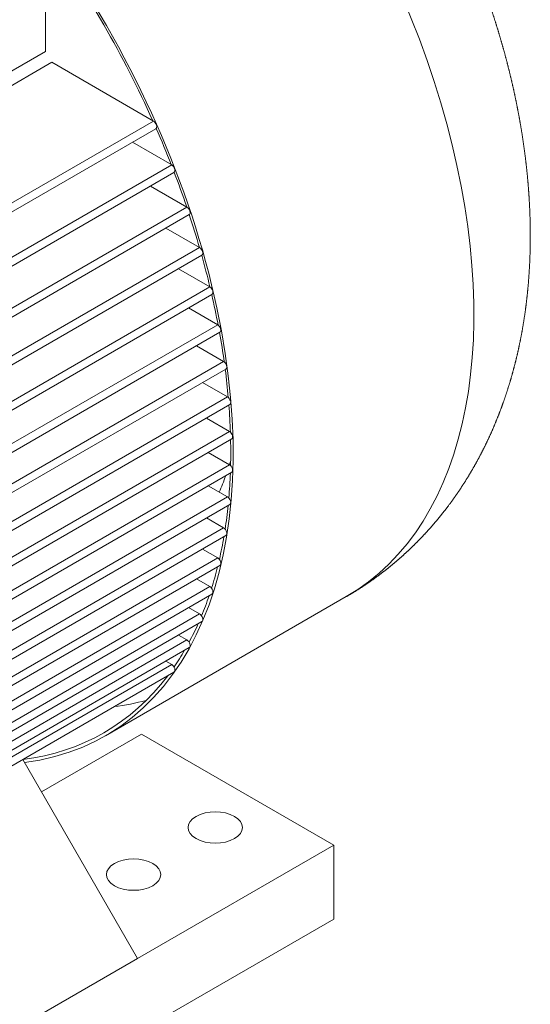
# Model space of a CAD drawing. Header units: millimetres. Extents: x -2784 to 2012, y -1738 to 1577.
# Tile 9 of 25: x -1942 to -1716, y -1385 to -951. Entities that reach past the tile are written whole.
import ezdxf

# ---------------------------------------------------------------- set-up
doc = ezdxf.new("R2010")
doc.units = ezdxf.units.MM
doc.layers.add('AM_VIS', color=7, linetype='Continuous', lineweight=20)

msp = doc.modelspace()

# ---------------------------------------------------------------- linework, layer by layer
at = {"layer": 'AM_VIS'}
for p, q in [((-1930.44, -964.66), (-1930.44, -912.78)), ((-1930.44, -964.66), (-2265.26, -1157.96)), ((-2021.44, -1023.61), (-1927.66, -969.47)), ((-1882.74, -995.41), (-1927.66, -969.47)), ((-1976.51, -1049.55), (-1882.74, -995.41)), ((-1975.65, -1053), (-1881.74, -998.77)), ((-1874.7, -1014.74), (-1892.05, -1004.73)), ((-2209.52, -1208.05), (-1874.7, -1014.74)), ((-2208.52, -1211.42), (-1873.7, -1018.11)), ((-1867.98, -1033.32), (-1884.02, -1024.06)), ((-2202.8, -1226.63), (-1867.98, -1033.32)), ((-2201.8, -1229.99), (-1866.98, -1036.69)), ((-1862.42, -1051.23), (-1877.3, -1042.64)), ((-2197.24, -1244.53), (-1862.42, -1051.23)), ((-2196.24, -1247.9), (-1861.42, -1054.59)), ((-1857.92, -1068.53), (-1871.74, -1060.55)), ((-2192.74, -1261.83), (-1857.92, -1068.53)), ((-2191.74, -1265.2), (-1856.92, -1071.89)), ((-1854.4, -1085.26), (-1867.23, -1077.85)), ((-2189.21, -1278.56), (-1854.4, -1085.26)), ((-2188.21, -1281.93), (-1853.4, -1088.62)), ((-1851.8, -1101.46), (-1863.71, -1094.58)), ((-2186.61, -1294.76), (-1851.8, -1101.46)), ((-2185.61, -1298.13), (-1850.8, -1104.82)), ((-1850.08, -1117.14), (-1861.11, -1110.78)), ((-2184.9, -1310.45), (-1850.08, -1117.14)), ((-2183.9, -1313.81), (-1849.08, -1120.51)), ((-1849.23, -1132.33), (-1859.4, -1126.46)), ((-2184.05, -1325.64), (-1849.23, -1132.33)), ((-2183.05, -1329), (-1848.23, -1135.69)), ((-1849.23, -1147.03), (-1858.55, -1141.65)), ((-2184.05, -1340.33), (-1849.23, -1147.03)), ((-2183.05, -1343.7), (-1848.23, -1150.39)), ((-1850.08, -1161.23), (-1858.55, -1156.35)), ((-2184.9, -1354.54), (-1850.08, -1161.23)), ((-2183.9, -1357.9), (-1849.08, -1164.6)), ((-1851.8, -1174.94), (-1859.4, -1170.55)), ((-2186.61, -1368.25), (-1851.8, -1174.94)), ((-2185.61, -1371.61), (-1850.8, -1178.31)), ((-1854.4, -1188.14), (-1861.11, -1184.26)), ((-2189.21, -1381.44), (-1854.4, -1188.14)), ((-2188.21, -1384.81), (-1853.4, -1191.5)), ((-1857.92, -1200.8), (-1863.71, -1197.46)), ((-2192.74, -1394.1), (-1857.92, -1200.8)), ((-2191.74, -1397.47), (-1856.92, -1204.16)), ((-1903.92, -1266.63), (-1797.63, -1205.26)), ((-1862.42, -1212.9), (-1867.23, -1210.12)), ((-2197.24, -1406.2), (-1862.42, -1212.9)), ((-2196.24, -1409.57), (-1861.42, -1216.26)), ((-2202.8, -1417.69), (-1867.98, -1224.38)), ((-1867.98, -1224.38), (-1871.74, -1222.22)), ((-2201.8, -1421.05), (-1866.98, -1227.75)), ((-1874.7, -1235.2), (-1877.3, -1233.7)), ((-2209.52, -1428.5), (-1874.7, -1235.2)), ((-2208.52, -1431.87), (-1873.7, -1238.56)), ((-1888.02, -1265.89), (-1932.21, -1291.4)), ((-1803.16, -1314.88), (-1888.02, -1265.89)), ((-1889.79, -1364.89), (-1940.47, -1277.11)), ((-1889.79, -1364.89), (-1803.16, -1314.88)), ((-1803.16, -1314.88), (-1803.16, -1347.54)), ((-1803.16, -1347.54), (-1893.67, -1399.79)), ((-2087.78, -1479.2), (-1889.79, -1364.89))]:
    msp.add_line(p, q, dxfattribs=at)
for centre, major_axis, start_param, end_param in [((-1933.63, -969.7), (136, -235.56), 0, 2.356194), ((-2039.92, -1031.07), (136, -235.56), 6.046061, 8.63938), ((-2039.92, -1031.07), (135.25, -234.26), 1.394761, 1.746831), ((-1882.74, -997.04), (1, -1.73), 0, 2.356194), ((-2039.92, -1031.07), (135.25, -234.26), 1.315709, 1.380819), ((-1874.7, -1016.38), (1, -1.73), 0, 2.356194), ((-2039.92, -1031.07), (135.25, -234.26), 1.240171, 1.301883), ((-1867.98, -1034.96), (1, -1.73), 0, 2.356194), ((-2039.92, -1031.07), (135.25, -234.26), 1.167331, 1.226396), ((-1862.42, -1052.86), (1, -1.73), 0, 2.356194), ((-2039.92, -1031.07), (135.25, -234.26), 1.096551, 1.153552), ((-1857.92, -1070.16), (1, -1.73), 0, 2.356194), ((-2039.92, -1031.07), (135.25, -234.26), 1.027318, 1.082702), ((-1854.4, -1086.89), (1, -1.73), 0, 2.356194), ((-2039.92, -1031.07), (135.25, -234.26), 0.959222, 1.013346), ((-1851.8, -1103.09), (1, -1.73), 0, 2.356194), ((-2039.92, -1031.07), (135.25, -234.26), 0.891905, 0.945067), ((-1850.08, -1118.77), (1, -1.73), 0, 2.356194), ((-2039.92, -1031.07), (135.25, -234.26), 0.825044, 0.8775), ((-1849.23, -1133.96), (1, -1.73), 0, 2.356194), ((-2039.92, -1031.07), (135.25, -234.26), 0.758337, 0.810309), ((-1999.47, -1007.72), (111, -192.26), 0.491164, 0.5039), ((-1849.23, -1148.66), (1, -1.73), 0, 2.356194), ((-2039.92, -1031.07), (135.25, -234.26), 0.691484, 0.743169), ((-1999.47, -1007.72), (111, -192.26), 0.405218, 0.457426), ((-1850.08, -1162.87), (1, -1.73), 0, 2.356194), ((-2039.92, -1031.07), (135.25, -234.26), 0.624182, 0.675754), ((-1851.8, -1176.57), (1, -1.73), 0, 2.356194), ((-2039.92, -1031.07), (135.25, -234.26), 0.556108, 0.607715), ((-1854.4, -1189.77), (1, -1.73), 0, 2.356194), ((-2039.92, -1031.07), (135.25, -234.26), 0.486906, 0.538658), ((-1857.92, -1202.43), (1, -1.73), 0, 2.356194), ((-2039.92, -1031.07), (135.25, -234.26), 0.416166, 0.468108), ((-1862.42, -1214.53), (1, -1.73), 0, 2.356194), ((-2039.92, -1031.07), (135.25, -234.26), 0.343396, 0.395434), ((-1867.98, -1226.02), (1, -1.73), 0, 2.356194), ((-2039.92, -1031.07), (135.25, -234.26), 0.267984, 0.319697), ((-1874.7, -1236.83), (1, -1.73), 0, 2.356194), ((-2039.92, -1031.07), (135.25, -234.26), 6.044721, 6.522359), ((-1999.47, -1007.72), (135.25, -234.26), 6.044012, 6.133095), ((-1855.49, -1307.12), (12, 0), 0.785398, 7.068583), ((-1891.55, -1327.94), (12, 0), 0.785398, 7.068583)]:
    msp.add_ellipse(centre, major_axis=major_axis, ratio=0.57735, start_param=start_param, end_param=end_param, dxfattribs=at)
msp.add_open_spline([(-2069.63, -734.15), (-2067.23, -732.79), (-2064.82, -731.49), (-2062.38, -730.23), (-2059.92, -729.01), (-2057.44, -727.85), (-2054.94, -726.72), (-2052.42, -725.65), (-2049.88, -724.63), (-2047.33, -723.65), (-2044.77, -722.72), (-2042.19, -721.84), (-2039.61, -721.01), (-2037.01, -720.22), (-2034.4, -719.49), (-2031.79, -718.8), (-2029.17, -718.16), (-2026.55, -717.57), (-2023.92, -717.02), (-2021.29, -716.52), (-2018.66, -716.07), (-2015.79, -715.63), (-2012.91, -715.24), (-2010.03, -714.91), (-2007.16, -714.63), (-2004.3, -714.4), (-2001.44, -714.22), (-1998.58, -714.1), (-1995.73, -714.02), (-1992.89, -714), (-1990.06, -714.02), (-1987.24, -714.09), (-1984.43, -714.2), (-1981.63, -714.36), (-1978.84, -714.57), (-1976.06, -714.82), (-1973.29, -715.11), (-1970.54, -715.45), (-1967.8, -715.82), (-1965.07, -716.24), (-1962.36, -716.7), (-1958.99, -717.32), (-1955.64, -718), (-1952.32, -718.74), (-1949.01, -719.54), (-1945.73, -720.39), (-1942.47, -721.3), (-1939.24, -722.25), (-1936.03, -723.26), (-1932.84, -724.32), (-1929.67, -725.42), (-1926.52, -726.58), (-1923.4, -727.78), (-1920.3, -729.02), (-1917.22, -730.31), (-1914.17, -731.64), (-1911.13, -733.02), (-1908.12, -734.44), (-1905.13, -735.9), (-1902.16, -737.39), (-1899.21, -738.93), (-1895.62, -740.87), (-1892.06, -742.87), (-1888.53, -744.93), (-1885.03, -747.04), (-1881.56, -749.2), (-1878.12, -751.42), (-1874.72, -753.69), (-1871.34, -756.01), (-1867.99, -758.37), (-1864.68, -760.79), (-1861.39, -763.26), (-1858.13, -765.77), (-1854.91, -768.33), (-1851.71, -770.94), (-1848.54, -773.59), (-1845.4, -776.28), (-1842.29, -779.02), (-1839.22, -781.8), (-1836.17, -784.62), (-1833.15, -787.48), (-1830.05, -790.5), (-1826.98, -793.56), (-1823.94, -796.66), (-1820.94, -799.8), (-1817.97, -802.98), (-1815.03, -806.2), (-1812.13, -809.47), (-1809.26, -812.76), (-1806.43, -816.1), (-1803.63, -819.47), (-1800.87, -822.88), (-1798.14, -826.32), (-1795.45, -829.8), (-1792.8, -833.31), (-1790.18, -836.85), (-1787.6, -840.43), (-1785.06, -844.03), (-1782.56, -847.67), (-1780.09, -851.33), (-1777.66, -855.03), (-1775.31, -858.69), (-1773, -862.39), (-1770.72, -866.1), (-1768.48, -869.85), (-1766.29, -873.61), (-1764.13, -877.4), (-1762.02, -881.22), (-1759.94, -885.05), (-1757.91, -888.9), (-1755.92, -892.78), (-1753.97, -896.67), (-1752.07, -900.59), (-1750.21, -904.52), (-1748.39, -908.47), (-1746.62, -912.43), (-1744.89, -916.41), (-1743.21, -920.41), (-1741.57, -924.42), (-1739.98, -928.44), (-1738.43, -932.48), (-1736.93, -936.56), (-1735.47, -940.64), (-1734.06, -944.74), (-1732.7, -948.85), (-1731.39, -952.97), (-1730.13, -957.1), (-1728.92, -961.23), (-1727.76, -965.38), (-1726.66, -969.53), (-1725.61, -973.69), (-1724.61, -977.86), (-1723.66, -982.03), (-1722.77, -986.21), (-1721.93, -990.39), (-1721.15, -994.57), (-1720.43, -998.76), (-1719.76, -1002.96), (-1719.15, -1007.16), (-1718.6, -1011.36), (-1718.1, -1015.56), (-1717.67, -1019.79), (-1717.3, -1024.02), (-1716.99, -1028.26), (-1716.74, -1032.49), (-1716.56, -1036.73), (-1716.45, -1040.96), (-1716.4, -1045.2), (-1716.42, -1049.43), (-1716.51, -1053.66), (-1716.67, -1057.89), (-1716.9, -1062.12), (-1717.21, -1066.35), (-1717.59, -1070.57), (-1718.05, -1074.79), (-1718.59, -1079.01), (-1719.21, -1083.22), (-1719.91, -1087.42), (-1720.7, -1091.62), (-1721.57, -1095.81), (-1722.53, -1099.99), (-1723.43, -1103.56), (-1724.39, -1107.13), (-1725.42, -1110.68), (-1726.53, -1114.23), (-1727.7, -1117.76), (-1728.95, -1121.28), (-1730.28, -1124.79), (-1731.68, -1128.29), (-1733.15, -1131.76), (-1734.71, -1135.22), (-1736.35, -1138.65), (-1738.07, -1142.06), (-1739.88, -1145.45), (-1741.77, -1148.81), (-1743.74, -1152.14), (-1745.8, -1155.43), (-1747.95, -1158.69), (-1750.19, -1161.91), (-1752.51, -1165.09), (-1754.92, -1168.22), (-1756.67, -1170.39), (-1758.46, -1172.53), (-1760.3, -1174.65), (-1762.18, -1176.74), (-1764.1, -1178.8), (-1766.07, -1180.83), (-1768.07, -1182.83), (-1770.12, -1184.79), (-1772.21, -1186.72), (-1774.34, -1188.61), (-1776.5, -1190.47), (-1778.71, -1192.28), (-1780.95, -1194.06), (-1783.23, -1195.79), (-1785.55, -1197.48), (-1787.9, -1199.13), (-1790.29, -1200.73), (-1792.7, -1202.29), (-1795.15, -1203.8), (-1797.63, -1205.26)], degree=1, knots=[5.497787, 5.497787, 5.508552, 5.519317, 5.530082, 5.540846, 5.551611, 5.562376, 5.573141, 5.583906, 5.594671, 5.605435, 5.6162, 5.626965, 5.63773, 5.648495, 5.65926, 5.670024, 5.680789, 5.691554, 5.702319, 5.713084, 5.724851, 5.736618, 5.748385, 5.760153, 5.77192, 5.783687, 5.795454, 5.807221, 5.818989, 5.830756, 5.842523, 5.85429, 5.866058, 5.877825, 5.889592, 5.901359, 5.913126, 5.924894, 5.936661, 5.948428, 5.963124, 5.977821, 5.992517, 6.007213, 6.021909, 6.036606, 6.051302, 6.065998, 6.080695, 6.095391, 6.110087, 6.124783, 6.13948, 6.154176, 6.168872, 6.183569, 6.198265, 6.212961, 6.227657, 6.242354, 6.2604, 6.278446, 6.296492, 6.314539, 6.332585, 6.350631, 6.368678, 6.386724, 6.40477, 6.422816, 6.440863, 6.458909, 6.476955, 6.495001, 6.513048, 6.531094, 6.54914, 6.567186, 6.585233, 6.603279, 6.622022, 6.640766, 6.659509, 6.678252, 6.696996, 6.715739, 6.734482, 6.753226, 6.771969, 6.790712, 6.809456, 6.828199, 6.846942, 6.865686, 6.884429, 6.903172, 6.921916, 6.940659, 6.959402, 6.978146, 6.996616, 7.015085, 7.033555, 7.052025, 7.070495, 7.088965, 7.107435, 7.125905, 7.144374, 7.162844, 7.181314, 7.199784, 7.218254, 7.236724, 7.255194, 7.273663, 7.292133, 7.310603, 7.329073, 7.347543, 7.366128, 7.384714, 7.403299, 7.421885, 7.44047, 7.459056, 7.477641, 7.496227, 7.514812, 7.533398, 7.551983, 7.570569, 7.589154, 7.60774, 7.626325, 7.644911, 7.663496, 7.682082, 7.700667, 7.719253, 7.737963, 7.756674, 7.775384, 7.794094, 7.812805, 7.831515, 7.850225, 7.868936, 7.887646, 7.906357, 7.925067, 7.943777, 7.962488, 7.981198, 7.999908, 8.018619, 8.037329, 8.05604, 8.07475, 8.09346, 8.109486, 8.125511, 8.141537, 8.157562, 8.173588, 8.189614, 8.205639, 8.221665, 8.23769, 8.253716, 8.269741, 8.285767, 8.301792, 8.317818, 8.333843, 8.349869, 8.365894, 8.38192, 8.397946, 8.413971, 8.425241, 8.436512, 8.447782, 8.459053, 8.470323, 8.481594, 8.492864, 8.504135, 8.515405, 8.526675, 8.537946, 8.549216, 8.560487, 8.571757, 8.583028, 8.594298, 8.605568, 8.616839, 8.628109, 8.63938, 8.63938], dxfattribs=at)

doc.saveas('drawing.dxf')
